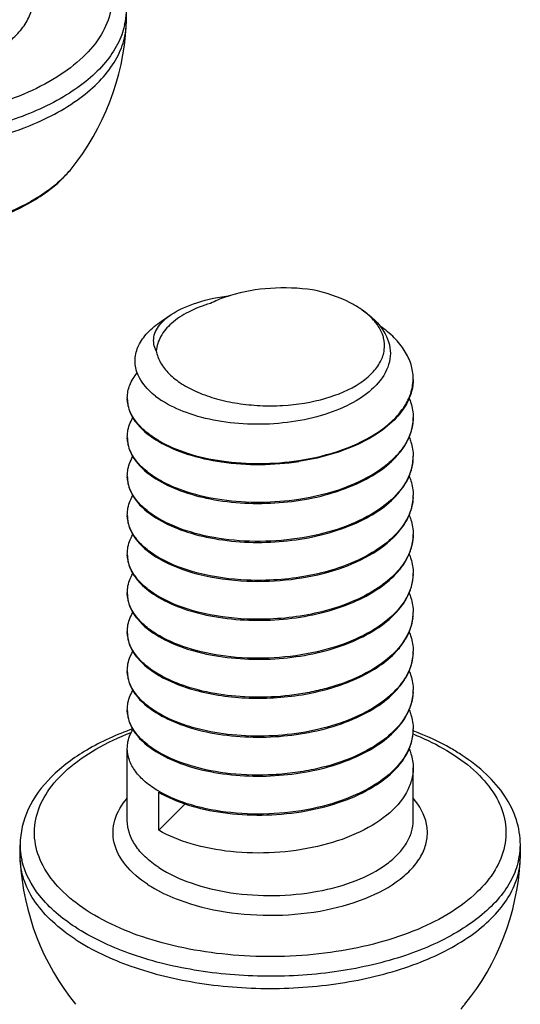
# Model space of a CAD drawing. Header units: millimetres. Extents: x 0 to 4620, y -1280 to 3267.
# Tile 32 of 103: x 2855 to 2864, y 1989 to 2006. Entities that reach past the tile are written whole.
import ezdxf

# ---------------------------------------------------------------- set-up
doc = ezdxf.new("R2010")
doc.units = ezdxf.units.MM
doc.header["$LTSCALE"] = 254.1
doc.layers.get('0').update_dxf_attribs({"linetype": 'CONTINUOUS'})

msp = doc.modelspace()

# ---------------------------------------------------------------- linework, layer by layer
at = {"color": 7, "linetype": 'Continuous'}
for p, q in [((2856.777, 2006.025), (2856.777, 2006.237)), ((2856.775, 2005.957), (2856.777, 2006.025)), ((2857.39, 2000.791), (2857.562, 2000.906)), ((2861.792, 1994.316), (2861.792, 1994.313)), ((2861.792, 1994.316), (2861.792, 1994.313)), ((2856.793, 1992.066), (2856.793, 1993.324)), ((2861.793, 1992.066), (2861.793, 1992.984)), ((2857.342, 1991.896), (2857.342, 1992.56)), ((2857.342, 1991.896), (2857.805, 1992.354)), ((2854.918, 1991.428), (2854.918, 1991.641)), ((2863.668, 1991.428), (2863.668, 1991.641)), ((2854.92, 1991.36), (2854.918, 1991.428)), ((2863.666, 1991.36), (2863.668, 1991.428))]:
    msp.add_line(p, q, dxfattribs=at)
for centre, radius, start, end in [((2855.555, 2006.238), 1.222, 350.1356, 359.9672), ((2852.402, 2006.203), 4.38, 321.0543, 356.7822), ((2855.517, 2006.245), 1.26, 347.1105, 350.1441), ((2854.285, 2004.698), 1.97, 313.8593, 317.3306), ((2854.427, 2004.567), 1.777, 317.3303, 321.025), ((2854.198, 2004.787), 2.094, 313.2478, 313.8878), ((2860.024, 1999.753), 1.514, 54.591, 56.2029), ((2857.934, 2000.262), 0.739, 135.8885, 138.3836), ((2860.984, 1999.792), 0.809, 355.99, 0.0027), ((2857.373, 1999.452), 0.58, 179.9965, 181.9285), ((2858.234, 2000.702), 1.545, 232.0923, 237.0295), ((2860.986, 1999.111), 0.807, 358.7991, 0.0009), ((2857.373, 1998.771), 0.58, 180.004, 181.6781), ((2858.321, 2000.374), 1.936, 239.6211, 239.8517), ((2860.979, 1998.431), 0.814, 353.3182, 358.7855), ((2860.985, 1998.43), 0.807, 358.7941, 359.9976), ((2860.971, 1998.432), 0.822, 352.5546, 353.3236), ((2857.373, 1998.09), 0.58, 180.004, 181.6781), ((2858.322, 1999.695), 1.938, 239.6211, 239.8539), ((2860.985, 1997.75), 0.807, 357.5974, 0.0028), ((2857.373, 1997.409), 0.58, 180.0034, 181.6768), ((2858.322, 1999.014), 1.937, 239.6211, 239.8528), ((2860.986, 1997.069), 0.807, 358.7948, 0.0014), ((2857.373, 1996.728), 0.58, 180.0032, 181.6763), ((2858.321, 1998.332), 1.936, 239.6211, 239.8516), ((2860.985, 1996.388), 0.808, 358.793, 359.9967), ((2857.372, 1996.048), 0.58, 179.9968, 181.676), ((2858.323, 1997.654), 1.939, 239.6211, 239.8552), ((2860.971, 1995.708), 0.822, 352.561, 353.288), ((2860.979, 1995.708), 0.814, 353.2825, 358.7852), ((2860.985, 1995.707), 0.807, 358.794, 359.9974), ((2857.373, 1995.367), 0.58, 180.0041, 181.6781), ((2858.322, 1996.971), 1.937, 239.6211, 239.8527), ((2860.986, 1995.026), 0.807, 357.8966, 0.0028), ((2857.373, 1994.686), 0.58, 180.0038, 181.6779), ((2858.322, 1996.291), 1.938, 239.6211, 239.8529), ((2860.986, 1994.346), 0.807, 357.9054, 0.0027), ((2857.373, 1994.005), 0.58, 180.0034, 181.6767), ((2858.323, 1995.613), 1.941, 239.6211, 239.8582), ((2860.985, 1993.665), 0.808, 358.7928, 359.9966), ((2858.321, 1994.928), 1.936, 239.6211, 239.8516), ((2858.322, 1994.248), 1.937, 239.6211, 239.8527), ((2856.136, 1991.641), 1.218, 180.0201, 188.3705), ((2862.446, 1991.641), 1.222, 350.1356, 359.9672), ((2856.156, 1991.644), 1.239, 188.3631, 189.8454), ((2859.293, 1991.606), 4.38, 183.2178, 218.9457), ((2856.177, 1991.648), 1.26, 189.8505, 192.8762), ((2859.293, 1991.606), 4.38, 321.0543, 356.7822), ((2862.408, 1991.648), 1.26, 347.1105, 350.1441), ((2861.318, 1989.97), 1.777, 317.3303, 321.025)]:
    msp.add_arc(centre, radius, start, end, dxfattribs=at)
for points, knots in [([(2855.621, 2007.805), (2855.779, 2007.701), (2856.06, 2007.481), (2856.376, 2007.083), (2856.538, 2006.648), (2856.527, 2006.199), (2856.345, 2005.768), (2856.013, 2005.375), (2855.547, 2005.028), (2854.967, 2004.736), (2854.291, 2004.509), (2853.281, 2004.3), (2851.962, 2004.244), (2850.469, 2004.477), (2849.558, 2004.85), (2849.182, 2005.096)], [0, 0, 0, 0, 0.056138, 0.105229, 0.149101, 0.191161, 0.235507, 0.285382, 0.342411, 0.40679, 0.477703, 0.553663, 0.712606, 0.866644, 1, 1, 1, 1]), ([(2850.809, 2005.273), (2851.069, 2005.176), (2851.631, 2005.038), (2852.501, 2004.982), (2853.362, 2005.071), (2854.127, 2005.294), (2854.655, 2005.593), (2854.949, 2005.888), (2855.09, 2006.117), (2855.159, 2006.358), (2855.146, 2006.693), (2855.014, 2006.923), (2854.902, 2007.052)], [0, 0, 0, 0, 0.147199, 0.304942, 0.46131, 0.604667, 0.726301, 0.778167, 0.824707, 0.867612, 0.909438, 1, 1, 1, 1]), ([(2856.745, 2005.963), (2856.719, 2005.849), (2856.631, 2005.617), (2856.411, 2005.297), (2856.106, 2004.999), (2855.573, 2004.624), (2854.734, 2004.256), (2853.583, 2003.992), (2852.336, 2003.908), (2851.094, 2004.012), (2849.958, 2004.293), (2849.278, 2004.61), (2848.987, 2004.801)], [0, 0, 0, 0, 0.040774, 0.085021, 0.133862, 0.187796, 0.31034, 0.448844, 0.595814, 0.742305, 0.879447, 1, 1, 1, 1]), ([(2848.987, 2004.588), (2849.29, 2004.39), (2850.002, 2004.063), (2851.188, 2003.782), (2852.481, 2003.693), (2853.766, 2003.806), (2854.933, 2004.109), (2855.764, 2004.519), (2856.268, 2004.93), (2856.54, 2005.252), (2856.718, 2005.596), (2856.768, 2005.839), (2856.775, 2005.957)], [0, 0, 0, 0, 0.122599, 0.262415, 0.411388, 0.559758, 0.697868, 0.818004, 0.870195, 0.917211, 0.95994, 1, 1, 1, 1]), ([(2849.541, 2002.968), (2849.757, 2002.826), (2850.251, 2002.585), (2851.072, 2002.35), (2851.973, 2002.233), (2852.899, 2002.237), (2853.796, 2002.364), (2854.61, 2002.607), (2855.297, 2002.955), (2855.667, 2003.275), (2855.808, 2003.45)], [0, 0, 0, 0, 0.115578, 0.243927, 0.380926, 0.520818, 0.657355, 0.784862, 0.899379, 1, 1, 1, 1]), ([(2855.633, 2003.261), (2855.475, 2003.113), (2855.085, 2002.844), (2854.397, 2002.55), (2853.597, 2002.35), (2852.442, 2002.223), (2851.275, 2002.31), (2850.214, 2002.618), (2849.748, 2002.844), (2849.544, 2002.974)], [0, 0, 0, 0, 0.101439, 0.218403, 0.347954, 0.485363, 0.760251, 0.886907, 1, 1, 1, 1]), ([(2860.034, 2001.339), (2859.79, 2001.373), (2859.303, 2001.39), (2858.821, 2001.31), (2858.595, 2001.241)], [0, 0, 0, 0, 0.509508, 1, 1, 1, 1]), ([(2860.867, 2001.012), (2860.81, 2001.049), (2860.551, 2001.2), (2860.26, 2001.292), (2860.034, 2001.339)], [0, 0, 0, 0, 0.226498, 1, 1, 1, 1]), ([(2858.248, 2001.101), (2858.115, 2001.063), (2857.873, 2000.972), (2857.57, 2000.777), (2857.366, 2000.543), (2857.306, 2000.358), (2857.3, 2000.272)], [0, 0, 0, 0, 0.311094, 0.579202, 0.804419, 1, 1, 1, 1]), ([(2857.562, 2000.906), (2857.698, 2000.998), (2858.038, 2001.143), (2858.396, 2001.216), (2858.594, 2001.241)], [0, 0, 0, 0, 0.451205, 1, 1, 1, 1]), ([(2858.595, 2001.241), (2858.564, 2001.231), (2858.445, 2001.192), (2858.33, 2001.144), (2858.248, 2001.101)], [0, 0, 0, 0, 0.260932, 1, 1, 1, 1]), ([(2860.901, 2000.988), (2860.933, 2000.967), (2861.048, 2000.885), (2861.153, 2000.786), (2861.217, 2000.704)], [0, 0, 0, 0, 0.26724, 1, 1, 1, 1]), ([(2861.153, 2000.749), (2861.137, 2000.77), (2861.063, 2000.86), (2860.974, 2000.936), (2860.902, 2000.987)], [0, 0, 0, 0, 0.233863, 1, 1, 1, 1]), ([(2856.965, 1999.89), (2856.938, 1999.966), (2856.912, 2000.13), (2856.981, 2000.379), (2857.147, 2000.608), (2857.302, 2000.732), (2857.39, 2000.791)], [0, 0, 0, 0, 0.223343, 0.450318, 0.704721, 1, 1, 1, 1]), ([(2857.3, 2000.272), (2857.28, 2000.309), (2857.251, 2000.389), (2857.251, 2000.565), (2857.322, 2000.686), (2857.382, 2000.753)], [0, 0, 0, 0, 0.245638, 0.481491, 1, 1, 1, 1]), ([(2857.403, 2000.776), (2857.415, 2000.788), (2857.464, 2000.835), (2857.518, 2000.877), (2857.562, 2000.906)], [0, 0, 0, 0, 0.235623, 1, 1, 1, 1]), ([(2861.276, 2000.499), (2861.271, 2000.521), (2861.243, 2000.61), (2861.196, 2000.692), (2861.153, 2000.749)], [0, 0, 0, 0, 0.23899, 1, 1, 1, 1]), ([(2861.217, 2000.704), (2861.302, 2000.595), (2861.398, 2000.402), (2861.396, 2000.128), (2861.356, 2000.001), (2861.329, 1999.94)], [0, 0, 0, 0, 0.511467, 0.75206, 1, 1, 1, 1]), ([(2861.793, 1999.792), (2861.793, 1999.875), (2861.766, 2000.045), (2861.649, 2000.288), (2861.463, 2000.514), (2861.306, 2000.643), (2861.218, 2000.704)], [0, 0, 0, 0, 0.221273, 0.455912, 0.713794, 1, 1, 1, 1]), ([(2857.3, 2000.272), (2857.312, 2000.2), (2857.368, 2000.052), (2857.525, 1999.857), (2857.749, 1999.685), (2858.031, 1999.54), (2858.361, 1999.426), (2858.726, 1999.349), (2859.114, 1999.31), (2859.632, 1999.313), (2860.236, 1999.408), (2860.769, 1999.627), (2861.078, 1999.874), (2861.228, 2000.072), (2861.302, 2000.286), (2861.293, 2000.432), (2861.276, 2000.499)], [0, 0, 0, 0, 0.044098, 0.093554, 0.15021, 0.214371, 0.285253, 0.361353, 0.44071, 0.521108, 0.67571, 0.809141, 0.865104, 0.913967, 0.957725, 1, 1, 1, 1]), ([(2861.329, 1999.94), (2861.209, 1999.676), (2860.798, 1999.36), (2860.172, 1999.122), (2859.586, 1999.005), (2858.975, 1998.976), (2858.381, 1999.032), (2857.846, 1999.169), (2857.528, 1999.318), (2857.393, 1999.406)], [0, 0, 0, 0, 0.202248, 0.330909, 0.471353, 0.616114, 0.757136, 0.886981, 1, 1, 1, 1]), ([(2856.793, 1999.452), (2856.793, 1999.528), (2856.826, 1999.689), (2856.913, 1999.826), (2856.966, 1999.891)], [0, 0, 0, 0, 0.47589, 1, 1, 1, 1]), ([(2857.284, 1999.483), (2857.246, 1999.513), (2857.115, 1999.626), (2857.008, 1999.773), (2856.965, 1999.89)], [0, 0, 0, 0, 0.278103, 1, 1, 1, 1]), ([(2859.792, 1998.357), (2860.054, 1998.397), (2860.544, 1998.514), (2861.097, 1998.776), (2861.438, 1999.047), (2861.625, 1999.261), (2861.749, 1999.492), (2861.785, 1999.656), (2861.791, 1999.735)], [0, 0, 0, 0, 0.307127, 0.580162, 0.700106, 0.808627, 0.90743, 1, 1, 1, 1]), ([(2861.793, 1999.775), (2861.793, 1999.747), (2861.787, 1999.634), (2861.757, 1999.523), (2861.724, 1999.444)], [0, 0, 0, 0, 0.246146, 1, 1, 1, 1]), ([(2856.793, 1999.435), (2856.793, 1999.407), (2856.801, 1999.291), (2856.844, 1999.179), (2856.889, 1999.104)], [0, 0, 0, 0, 0.242143, 1, 1, 1, 1]), ([(2857.342, 1998.704), (2857.261, 1998.751), (2857.115, 1998.851), (2856.939, 1999.03), (2856.825, 1999.225), (2856.795, 1999.365), (2856.793, 1999.432)], [0, 0, 0, 0, 0.296228, 0.556973, 0.787717, 1, 1, 1, 1]), ([(2861.724, 1999.444), (2861.712, 1999.414), (2861.652, 1999.29), (2861.569, 1999.179), (2861.497, 1999.103)], [0, 0, 0, 0, 0.23753, 1, 1, 1, 1]), ([(2861.723, 1999.445), (2861.735, 1999.418), (2861.774, 1999.311), (2861.793, 1999.196), (2861.793, 1999.111)], [0, 0, 0, 0, 0.256915, 1, 1, 1, 1]), ([(2856.793, 1998.771), (2856.793, 1998.799), (2856.801, 1998.916), (2856.845, 1999.029), (2856.891, 1999.105)], [0, 0, 0, 0, 0.242002, 1, 1, 1, 1]), ([(2856.889, 1999.104), (2856.913, 1999.065), (2857.034, 1998.896), (2857.203, 1998.768), (2857.342, 1998.687)], [0, 0, 0, 0, 0.222867, 1, 1, 1, 1]), ([(2861.497, 1999.103), (2861.302, 1998.893), (2860.748, 1998.554), (2860.134, 1998.392), (2859.794, 1998.34)], [0, 0, 0, 0, 0.453736, 1, 1, 1, 1]), ([(2861.793, 1999.094), (2861.791, 1999.013), (2861.762, 1998.846), (2861.645, 1998.608), (2861.461, 1998.387), (2861.12, 1998.108), (2860.56, 1997.838), (2860.061, 1997.717), (2859.794, 1997.677)], [0, 0, 0, 0, 0.092554, 0.190829, 0.298719, 0.418226, 0.691426, 1, 1, 1, 1]), ([(2861.723, 1998.76), (2861.734, 1998.787), (2861.774, 1998.894), (2861.793, 1999.009), (2861.793, 1999.094)], [0, 0, 0, 0, 0.256926, 1, 1, 1, 1]), ([(2856.793, 1998.754), (2856.793, 1998.726), (2856.801, 1998.61), (2856.844, 1998.498), (2856.889, 1998.423)], [0, 0, 0, 0, 0.242134, 1, 1, 1, 1]), ([(2857.342, 1998.023), (2857.261, 1998.071), (2857.114, 1998.171), (2856.938, 1998.351), (2856.825, 1998.546), (2856.795, 1998.687), (2856.793, 1998.754)], [0, 0, 0, 0, 0.296326, 0.557064, 0.787724, 1, 1, 1, 1]), ([(2857.348, 1998.7), (2857.504, 1998.61), (2857.864, 1998.46), (2858.682, 1998.283), (2859.348, 1998.29), (2859.792, 1998.357)], [0, 0, 0, 0, 0.215895, 0.462827, 1, 1, 1, 1]), ([(2861.497, 1998.422), (2861.522, 1998.448), (2861.611, 1998.551), (2861.684, 1998.668), (2861.723, 1998.76)], [0, 0, 0, 0, 0.264302, 1, 1, 1, 1]), ([(2861.725, 1998.761), (2861.736, 1998.734), (2861.775, 1998.628), (2861.793, 1998.514), (2861.793, 1998.43)], [0, 0, 0, 0, 0.256786, 1, 1, 1, 1]), ([(2857.342, 1998.687), (2857.498, 1998.596), (2857.858, 1998.445), (2858.679, 1998.266), (2859.349, 1998.273), (2859.794, 1998.34)], [0, 0, 0, 0, 0.215577, 0.462479, 1, 1, 1, 1]), ([(2856.793, 1998.09), (2856.793, 1998.118), (2856.801, 1998.235), (2856.845, 1998.348), (2856.891, 1998.424)], [0, 0, 0, 0, 0.242005, 1, 1, 1, 1]), ([(2856.889, 1998.423), (2856.913, 1998.384), (2857.034, 1998.215), (2857.203, 1998.087), (2857.342, 1998.006)], [0, 0, 0, 0, 0.222876, 1, 1, 1, 1]), ([(2857.342, 1998.006), (2857.481, 1997.925), (2857.799, 1997.786), (2858.527, 1997.608), (2859.518, 1997.577), (2860.482, 1997.784), (2861.133, 1998.104), (2861.393, 1998.31), (2861.497, 1998.422)], [0, 0, 0, 0, 0.109782, 0.234479, 0.508593, 0.776973, 0.895863, 1, 1, 1, 1]), ([(2861.725, 1998.084), (2861.736, 1998.111), (2861.775, 1998.216), (2861.793, 1998.33), (2861.793, 1998.413)], [0, 0, 0, 0, 0.25675, 1, 1, 1, 1]), ([(2861.786, 1998.325), (2861.767, 1998.178), (2861.633, 1997.869), (2861.239, 1997.501), (2860.691, 1997.212), (2860.029, 1997.018), (2859.306, 1996.929), (2858.583, 1996.951), (2857.92, 1997.079), (2857.52, 1997.239), (2857.349, 1997.338)], [0, 0, 0, 0, 0.088153, 0.192075, 0.315045, 0.453581, 0.600361, 0.746268, 0.882059, 1, 1, 1, 1]), ([(2856.793, 1998.073), (2856.793, 1998.045), (2856.801, 1997.929), (2856.844, 1997.818), (2856.889, 1997.743)], [0, 0, 0, 0, 0.242151, 1, 1, 1, 1]), ([(2857.342, 1997.342), (2857.261, 1997.39), (2857.114, 1997.49), (2856.938, 1997.67), (2856.825, 1997.865), (2856.795, 1998.006), (2856.793, 1998.073)], [0, 0, 0, 0, 0.296326, 0.557064, 0.787724, 1, 1, 1, 1]), ([(2859.794, 1997.677), (2859.35, 1997.609), (2858.683, 1997.602), (2857.865, 1997.779), (2857.504, 1997.929), (2857.349, 1998.019)], [0, 0, 0, 0, 0.537154, 0.784108, 1, 1, 1, 1]), ([(2861.497, 1997.741), (2861.522, 1997.768), (2861.612, 1997.872), (2861.686, 1997.991), (2861.725, 1998.084)], [0, 0, 0, 0, 0.264456, 1, 1, 1, 1]), ([(2861.723, 1998.084), (2861.734, 1998.057), (2861.774, 1997.95), (2861.793, 1997.835), (2861.793, 1997.75)], [0, 0, 0, 0, 0.256964, 1, 1, 1, 1]), ([(2856.793, 1997.409), (2856.793, 1997.437), (2856.801, 1997.554), (2856.845, 1997.667), (2856.891, 1997.743)], [0, 0, 0, 0, 0.241996, 1, 1, 1, 1]), ([(2856.889, 1997.743), (2856.912, 1997.703), (2857.034, 1997.535), (2857.203, 1997.406), (2857.342, 1997.325)], [0, 0, 0, 0, 0.222861, 1, 1, 1, 1]), ([(2857.342, 1997.325), (2857.481, 1997.244), (2857.799, 1997.105), (2858.527, 1996.927), (2859.518, 1996.897), (2860.482, 1997.103), (2861.133, 1997.423), (2861.393, 1997.629), (2861.497, 1997.741)], [0, 0, 0, 0, 0.10979, 0.234495, 0.508623, 0.776999, 0.895877, 1, 1, 1, 1]), ([(2861.792, 1997.716), (2861.788, 1997.613), (2861.736, 1997.397), (2861.544, 1997.106), (2861.254, 1996.846), (2860.731, 1996.539), (2859.927, 1996.298), (2859.239, 1996.251), (2858.885, 1996.266)], [0, 0, 0, 0, 0.087795, 0.184091, 0.293403, 0.416866, 0.6981, 1, 1, 1, 1]), ([(2861.724, 1997.402), (2861.736, 1997.429), (2861.775, 1997.535), (2861.793, 1997.649), (2861.793, 1997.733)], [0, 0, 0, 0, 0.256793, 1, 1, 1, 1]), ([(2856.793, 1997.392), (2856.793, 1997.364), (2856.801, 1997.249), (2856.844, 1997.137), (2856.889, 1997.062)], [0, 0, 0, 0, 0.242157, 1, 1, 1, 1]), ([(2857.342, 1996.662), (2857.261, 1996.709), (2857.114, 1996.81), (2856.938, 1996.989), (2856.825, 1997.185), (2856.795, 1997.325), (2856.793, 1997.392)], [0, 0, 0, 0, 0.29633, 0.557066, 0.787723, 1, 1, 1, 1]), ([(2861.497, 1997.06), (2861.522, 1997.087), (2861.612, 1997.19), (2861.685, 1997.309), (2861.724, 1997.402)], [0, 0, 0, 0, 0.264421, 1, 1, 1, 1]), ([(2861.723, 1997.403), (2861.734, 1997.376), (2861.774, 1997.269), (2861.793, 1997.154), (2861.793, 1997.069)], [0, 0, 0, 0, 0.256921, 1, 1, 1, 1]), ([(2856.793, 1996.728), (2856.793, 1996.757), (2856.801, 1996.874), (2856.845, 1996.986), (2856.891, 1997.062)], [0, 0, 0, 0, 0.241992, 1, 1, 1, 1]), ([(2856.889, 1997.062), (2856.912, 1997.022), (2857.033, 1996.854), (2857.203, 1996.726), (2857.342, 1996.644)], [0, 0, 0, 0, 0.222855, 1, 1, 1, 1]), ([(2858.885, 1996.249), (2859.143, 1996.238), (2859.655, 1996.258), (2860.383, 1996.406), (2861.013, 1996.662), (2861.364, 1996.917), (2861.497, 1997.06)], [0, 0, 0, 0, 0.27618, 0.545343, 0.790367, 1, 1, 1, 1]), ([(2861.793, 1997.052), (2861.79, 1996.948), (2861.742, 1996.731), (2861.554, 1996.436), (2861.265, 1996.173), (2860.742, 1995.863), (2859.933, 1995.618), (2859.241, 1995.57), (2858.885, 1995.586)], [0, 0, 0, 0, 0.087732, 0.183728, 0.292742, 0.416044, 0.697481, 1, 1, 1, 1]), ([(2861.723, 1996.718), (2861.734, 1996.745), (2861.774, 1996.852), (2861.793, 1996.967), (2861.793, 1997.052)], [0, 0, 0, 0, 0.256921, 1, 1, 1, 1]), ([(2856.793, 1996.711), (2856.793, 1996.683), (2856.801, 1996.567), (2856.845, 1996.454), (2856.89, 1996.379)], [0, 0, 0, 0, 0.242047, 1, 1, 1, 1]), ([(2857.342, 1995.981), (2857.261, 1996.028), (2857.114, 1996.129), (2856.938, 1996.308), (2856.825, 1996.504), (2856.795, 1996.644), (2856.793, 1996.711)], [0, 0, 0, 0, 0.29633, 0.55706, 0.78772, 1, 1, 1, 1]), ([(2857.342, 1996.644), (2857.555, 1996.52), (2858.064, 1996.333), (2858.597, 1996.262), (2858.885, 1996.249)], [0, 0, 0, 0, 0.46141, 1, 1, 1, 1]), ([(2858.885, 1996.266), (2858.599, 1996.279), (2858.068, 1996.349), (2857.561, 1996.534), (2857.348, 1996.658)], [0, 0, 0, 0, 0.538211, 1, 1, 1, 1]), ([(2861.497, 1996.379), (2861.521, 1996.405), (2861.611, 1996.508), (2861.684, 1996.626), (2861.723, 1996.718)], [0, 0, 0, 0, 0.264318, 1, 1, 1, 1]), ([(2861.724, 1996.718), (2861.736, 1996.692), (2861.775, 1996.586), (2861.793, 1996.472), (2861.793, 1996.388)], [0, 0, 0, 0, 0.256791, 1, 1, 1, 1]), ([(2856.793, 1996.048), (2856.793, 1996.076), (2856.801, 1996.192), (2856.845, 1996.304), (2856.89, 1996.379)], [0, 0, 0, 0, 0.242097, 1, 1, 1, 1]), ([(2856.89, 1996.379), (2856.914, 1996.339), (2857.035, 1996.172), (2857.204, 1996.045), (2857.342, 1995.964)], [0, 0, 0, 0, 0.222982, 1, 1, 1, 1]), ([(2857.342, 1995.964), (2857.481, 1995.882), (2857.799, 1995.744), (2858.527, 1995.565), (2859.518, 1995.535), (2860.482, 1995.741), (2861.132, 1996.061), (2861.393, 1996.267), (2861.497, 1996.379)], [0, 0, 0, 0, 0.109782, 0.234478, 0.508578, 0.776957, 0.895854, 1, 1, 1, 1]), ([(2861.793, 1996.371), (2861.791, 1996.298), (2861.767, 1996.148), (2861.635, 1995.849), (2861.311, 1995.508), (2860.769, 1995.201), (2860.101, 1994.99), (2859.363, 1994.889), (2858.62, 1994.904), (2857.938, 1995.03), (2857.525, 1995.194), (2857.349, 1995.296)], [0, 0, 0, 0, 0.042702, 0.0876, 0.189171, 0.310438, 0.448543, 0.596069, 0.743455, 0.880867, 1, 1, 1, 1]), ([(2861.723, 1996.037), (2861.734, 1996.064), (2861.774, 1996.171), (2861.793, 1996.286), (2861.793, 1996.371)], [0, 0, 0, 0, 0.256926, 1, 1, 1, 1]), ([(2856.793, 1996.031), (2856.793, 1996.003), (2856.801, 1995.887), (2856.844, 1995.775), (2856.889, 1995.7)], [0, 0, 0, 0, 0.242144, 1, 1, 1, 1]), ([(2857.342, 1995.3), (2857.261, 1995.347), (2857.114, 1995.448), (2856.938, 1995.628), (2856.825, 1995.823), (2856.795, 1995.963), (2856.793, 1996.031)], [0, 0, 0, 0, 0.29633, 0.557056, 0.787723, 1, 1, 1, 1]), ([(2858.885, 1995.586), (2858.599, 1995.598), (2858.068, 1995.669), (2857.561, 1995.853), (2857.349, 1995.977)], [0, 0, 0, 0, 0.538202, 1, 1, 1, 1]), ([(2861.497, 1995.698), (2861.522, 1995.725), (2861.611, 1995.828), (2861.684, 1995.945), (2861.723, 1996.037)], [0, 0, 0, 0, 0.264301, 1, 1, 1, 1]), ([(2861.725, 1996.037), (2861.736, 1996.011), (2861.775, 1995.905), (2861.793, 1995.791), (2861.793, 1995.707)], [0, 0, 0, 0, 0.256783, 1, 1, 1, 1]), ([(2856.793, 1995.367), (2856.793, 1995.395), (2856.801, 1995.512), (2856.845, 1995.625), (2856.891, 1995.701)], [0, 0, 0, 0, 0.242, 1, 1, 1, 1]), ([(2856.889, 1995.7), (2856.913, 1995.661), (2857.034, 1995.492), (2857.203, 1995.364), (2857.342, 1995.283)], [0, 0, 0, 0, 0.222865, 1, 1, 1, 1]), ([(2857.342, 1995.283), (2857.481, 1995.201), (2857.799, 1995.063), (2858.527, 1994.884), (2859.518, 1994.854), (2860.482, 1995.06), (2861.133, 1995.381), (2861.393, 1995.586), (2861.497, 1995.698)], [0, 0, 0, 0, 0.109782, 0.23448, 0.508593, 0.776971, 0.895862, 1, 1, 1, 1]), ([(2861.786, 1995.602), (2861.77, 1995.478), (2861.672, 1995.22), (2861.379, 1994.894), (2860.962, 1994.62), (2860.542, 1994.447), (2860.166, 1994.342), (2859.761, 1994.259), (2859.24, 1994.208), (2858.624, 1994.229), (2858.223, 1994.297), (2858.033, 1994.346)], [0, 0, 0, 0, 0.086738, 0.185779, 0.30083, 0.430915, 0.500464, 0.57209, 0.718368, 0.863211, 1, 1, 1, 1]), ([(2861.725, 1995.361), (2861.736, 1995.387), (2861.775, 1995.493), (2861.793, 1995.607), (2861.793, 1995.69)], [0, 0, 0, 0, 0.256752, 1, 1, 1, 1]), ([(2856.793, 1995.35), (2856.793, 1995.322), (2856.801, 1995.206), (2856.844, 1995.094), (2856.889, 1995.019)], [0, 0, 0, 0, 0.24213, 1, 1, 1, 1]), ([(2857.342, 1994.619), (2857.261, 1994.667), (2857.114, 1994.767), (2856.938, 1994.947), (2856.825, 1995.142), (2856.795, 1995.283), (2856.793, 1995.35)], [0, 0, 0, 0, 0.296326, 0.557064, 0.787724, 1, 1, 1, 1]), ([(2861.498, 1995.018), (2861.522, 1995.045), (2861.612, 1995.149), (2861.686, 1995.268), (2861.725, 1995.361)], [0, 0, 0, 0, 0.264445, 1, 1, 1, 1]), ([(2861.723, 1995.361), (2861.734, 1995.334), (2861.774, 1995.227), (2861.793, 1995.111), (2861.793, 1995.026)], [0, 0, 0, 0, 0.256964, 1, 1, 1, 1]), ([(2856.793, 1994.686), (2856.793, 1994.714), (2856.801, 1994.831), (2856.845, 1994.944), (2856.891, 1995.019)], [0, 0, 0, 0, 0.24201, 1, 1, 1, 1]), ([(2856.889, 1995.019), (2856.913, 1994.98), (2857.034, 1994.811), (2857.203, 1994.683), (2857.342, 1994.602)], [0, 0, 0, 0, 0.222883, 1, 1, 1, 1]), ([(2858.03, 1994.33), (2858.338, 1994.25), (2858.991, 1994.17), (2859.956, 1994.248), (2860.828, 1994.511), (2861.321, 1994.828), (2861.498, 1995.018)], [0, 0, 0, 0, 0.260297, 0.533095, 0.787459, 1, 1, 1, 1]), ([(2861.792, 1994.997), (2861.788, 1994.871), (2861.711, 1994.603), (2861.433, 1994.259), (2861.022, 1993.97), (2860.502, 1993.745), (2859.906, 1993.595), (2859.271, 1993.528), (2858.637, 1993.546), (2858.225, 1993.615), (2858.03, 1993.666)], [0, 0, 0, 0, 0.085985, 0.183366, 0.297083, 0.426706, 0.568249, 0.715669, 0.861934, 1, 1, 1, 1]), ([(2861.725, 1994.68), (2861.736, 1994.707), (2861.775, 1994.812), (2861.793, 1994.926), (2861.793, 1995.009)], [0, 0, 0, 0, 0.256751, 1, 1, 1, 1]), ([(2856.793, 1994.669), (2856.793, 1994.641), (2856.801, 1994.526), (2856.844, 1994.414), (2856.889, 1994.339)], [0, 0, 0, 0, 0.242155, 1, 1, 1, 1]), ([(2857.342, 1993.938), (2857.261, 1993.986), (2857.114, 1994.086), (2856.938, 1994.266), (2856.825, 1994.461), (2856.795, 1994.602), (2856.793, 1994.669)], [0, 0, 0, 0, 0.296326, 0.557064, 0.787724, 1, 1, 1, 1]), ([(2857.342, 1994.602), (2857.391, 1994.573), (2857.61, 1994.458), (2857.846, 1994.377), (2858.03, 1994.33)], [0, 0, 0, 0, 0.230447, 1, 1, 1, 1]), ([(2858.033, 1994.346), (2857.969, 1994.362), (2857.733, 1994.43), (2857.504, 1994.525), (2857.349, 1994.615)], [0, 0, 0, 0, 0.268946, 1, 1, 1, 1]), ([(2861.497, 1994.337), (2861.522, 1994.364), (2861.612, 1994.468), (2861.686, 1994.587), (2861.725, 1994.68)], [0, 0, 0, 0, 0.264465, 1, 1, 1, 1]), ([(2861.723, 1994.68), (2861.734, 1994.653), (2861.774, 1994.546), (2861.793, 1994.431), (2861.793, 1994.346)], [0, 0, 0, 0, 0.256961, 1, 1, 1, 1]), ([(2856.793, 1994.005), (2856.793, 1994.034), (2856.801, 1994.15), (2856.845, 1994.263), (2856.891, 1994.339)], [0, 0, 0, 0, 0.241995, 1, 1, 1, 1]), ([(2856.889, 1994.339), (2856.912, 1994.299), (2857.034, 1994.131), (2857.203, 1994.002), (2857.342, 1993.921)], [0, 0, 0, 0, 0.222858, 1, 1, 1, 1]), ([(2857.342, 1993.921), (2857.481, 1993.84), (2857.799, 1993.702), (2858.527, 1993.523), (2859.518, 1993.493), (2860.482, 1993.699), (2861.133, 1994.019), (2861.393, 1994.225), (2861.497, 1994.337)], [0, 0, 0, 0, 0.109788, 0.234491, 0.508612, 0.776988, 0.89587, 1, 1, 1, 1]), ([(2861.792, 1994.313), (2861.786, 1994.165), (2861.677, 1993.844), (2861.298, 1993.458), (2860.755, 1993.153), (2860.21, 1992.983), (2859.729, 1992.896), (2859.228, 1992.849), (2858.614, 1992.862), (2857.935, 1992.989), (2857.524, 1993.152), (2857.348, 1993.254)], [0, 0, 0, 0, 0.087125, 0.189152, 0.310777, 0.449028, 0.522244, 0.596627, 0.743829, 0.88102, 1, 1, 1, 1]), ([(2861.723, 1993.995), (2861.734, 1994.022), (2861.774, 1994.129), (2861.793, 1994.244), (2861.793, 1994.329)], [0, 0, 0, 0, 0.256918, 1, 1, 1, 1]), ([(2856.793, 1993.988), (2856.793, 1993.96), (2856.801, 1993.845), (2856.844, 1993.733), (2856.889, 1993.658)], [0, 0, 0, 0, 0.242156, 1, 1, 1, 1]), ([(2857.342, 1993.258), (2857.261, 1993.305), (2857.114, 1993.406), (2856.938, 1993.585), (2856.825, 1993.781), (2856.795, 1993.921), (2856.793, 1993.988)], [0, 0, 0, 0, 0.296331, 0.557065, 0.787722, 1, 1, 1, 1]), ([(2858.03, 1993.666), (2857.966, 1993.682), (2857.731, 1993.75), (2857.503, 1993.845), (2857.349, 1993.934)], [0, 0, 0, 0, 0.268879, 1, 1, 1, 1]), ([(2861.497, 1993.656), (2861.521, 1993.682), (2861.611, 1993.785), (2861.684, 1993.903), (2861.723, 1993.995)], [0, 0, 0, 0, 0.264325, 1, 1, 1, 1]), ([(2861.724, 1993.995), (2861.736, 1993.969), (2861.775, 1993.863), (2861.793, 1993.749), (2861.793, 1993.665)], [0, 0, 0, 0, 0.256792, 1, 1, 1, 1]), ([(2856.886, 1993.666), (2856.608, 1993.567), (2856.098, 1993.338), (2855.459, 1992.87), (2855.026, 1992.3), (2854.918, 1991.853), (2854.918, 1991.641)], [0, 0, 0, 0, 0.295565, 0.556561, 0.787035, 1, 1, 1, 1]), ([(2856.074, 1990.499), (2855.911, 1990.605), (2855.624, 1990.832), (2855.305, 1991.243), (2855.149, 1991.693), (2855.178, 1992.157), (2855.388, 1992.597), (2855.753, 1992.994), (2856.256, 1993.341), (2856.648, 1993.522), (2856.861, 1993.603)], [0, 0, 0, 0, 0.136425, 0.255286, 0.361475, 0.463996, 0.573341, 0.697359, 0.839597, 1, 1, 1, 1]), ([(2856.793, 1993.324), (2856.793, 1993.353), (2856.801, 1993.47), (2856.845, 1993.582), (2856.891, 1993.658)], [0, 0, 0, 0, 0.241993, 1, 1, 1, 1]), ([(2856.889, 1993.658), (2856.912, 1993.618), (2857.033, 1993.45), (2857.203, 1993.322), (2857.342, 1993.241)], [0, 0, 0, 0, 0.222856, 1, 1, 1, 1]), ([(2857.342, 1993.241), (2857.481, 1993.159), (2857.799, 1993.021), (2858.527, 1992.842), (2859.518, 1992.812), (2860.482, 1993.018), (2861.132, 1993.338), (2861.393, 1993.544), (2861.497, 1993.656)], [0, 0, 0, 0, 0.109781, 0.234476, 0.508575, 0.776955, 0.895852, 1, 1, 1, 1]), ([(2861.793, 1993.648), (2861.791, 1993.575), (2861.767, 1993.425), (2861.635, 1993.126), (2861.311, 1992.785), (2860.769, 1992.478), (2860.101, 1992.266), (2859.363, 1992.165), (2858.62, 1992.181), (2857.938, 1992.307), (2857.525, 1992.47), (2857.349, 1992.573)], [0, 0, 0, 0, 0.042703, 0.087601, 0.189173, 0.310439, 0.448543, 0.59607, 0.743456, 0.880867, 1, 1, 1, 1]), ([(2861.723, 1993.314), (2861.734, 1993.341), (2861.774, 1993.448), (2861.793, 1993.563), (2861.793, 1993.648)], [0, 0, 0, 0, 0.256922, 1, 1, 1, 1]), ([(2861.79, 1993.578), (2861.856, 1993.551), (2862.105, 1993.446), (2862.345, 1993.317), (2862.512, 1993.208)], [0, 0, 0, 0, 0.262817, 1, 1, 1, 1]), ([(2862.649, 1993.204), (2862.586, 1993.246), (2862.313, 1993.412), (2862.021, 1993.546), (2861.793, 1993.632)], [0, 0, 0, 0, 0.237804, 1, 1, 1, 1]), ([(2862.512, 1993.208), (2862.67, 1993.104), (2862.951, 1992.884), (2863.267, 1992.486), (2863.429, 1992.051), (2863.418, 1991.602), (2863.236, 1991.171), (2862.904, 1990.778), (2862.439, 1990.431), (2861.858, 1990.139), (2861.182, 1989.912), (2860.172, 1989.703), (2858.853, 1989.647), (2857.361, 1989.88), (2856.449, 1990.253), (2856.074, 1990.499)], [0, 0, 0, 0, 0.056138, 0.105229, 0.149101, 0.191161, 0.235507, 0.285382, 0.342411, 0.40679, 0.477703, 0.553663, 0.712606, 0.866644, 1, 1, 1, 1]), ([(2857.342, 1992.577), (2857.259, 1992.625), (2857.11, 1992.728), (2856.932, 1992.912), (2856.819, 1993.112), (2856.793, 1993.256), (2856.793, 1993.324)], [0, 0, 0, 0, 0.29699, 0.557561, 0.787708, 1, 1, 1, 1]), ([(2857.342, 1992.56), (2857.5, 1992.467), (2857.868, 1992.314), (2858.478, 1992.184), (2859.149, 1992.144), (2859.83, 1992.201), (2860.475, 1992.355), (2861.16, 1992.646), (2861.597, 1993.017), (2861.723, 1993.314)], [0, 0, 0, 0, 0.114666, 0.246149, 0.388063, 0.53262, 0.671864, 0.798881, 1, 1, 1, 1]), ([(2861.724, 1993.314), (2861.736, 1993.288), (2861.775, 1993.182), (2861.793, 1993.068), (2861.793, 1992.984)], [0, 0, 0, 0, 0.256789, 1, 1, 1, 1]), ([(2863.668, 1991.641), (2863.668, 1991.788), (2863.618, 1992.092), (2863.406, 1992.514), (2863.076, 1992.893), (2862.8, 1993.105), (2862.649, 1993.204)], [0, 0, 0, 0, 0.228344, 0.465942, 0.721136, 1, 1, 1, 1]), ([(2861.793, 1992.984), (2861.793, 1992.911), (2861.772, 1992.76), (2861.644, 1992.458), (2861.323, 1992.113), (2860.78, 1991.802), (2860.11, 1991.587), (2859.368, 1991.485), (2858.62, 1991.5), (2857.933, 1991.627), (2857.518, 1991.792), (2857.342, 1991.896)], [0, 0, 0, 0, 0.042695, 0.087469, 0.188679, 0.309733, 0.447871, 0.595618, 0.743285, 0.880884, 1, 1, 1, 1]), ([(2857.147, 1990.95), (2857.003, 1991.045), (2856.755, 1991.249), (2856.564, 1991.596), (2856.534, 1991.875), (2856.579, 1992.153), (2856.695, 1992.343), (2856.791, 1992.453)], [0, 0, 0, 0, 0.289092, 0.530326, 0.642271, 0.754784, 1, 1, 1, 1]), ([(2857.7, 1990.676), (2857.96, 1990.579), (2858.522, 1990.441), (2859.392, 1990.385), (2860.253, 1990.474), (2861.018, 1990.697), (2861.546, 1990.996), (2861.84, 1991.292), (2861.982, 1991.52), (2862.05, 1991.761), (2862.037, 1992.096), (2861.905, 1992.326), (2861.793, 1992.455)], [0, 0, 0, 0, 0.147199, 0.304942, 0.46131, 0.604667, 0.726301, 0.778167, 0.824707, 0.867612, 0.909438, 1, 1, 1, 1]), ([(2857.342, 1991.245), (2857.259, 1991.3), (2857.108, 1991.415), (2856.93, 1991.618), (2856.819, 1991.837), (2856.793, 1991.992), (2856.793, 1992.066)], [0, 0, 0, 0, 0.290599, 0.549507, 0.782302, 1, 1, 1, 1]), ([(2857.342, 1991.245), (2857.517, 1991.13), (2857.93, 1990.942), (2858.617, 1990.781), (2859.365, 1990.734), (2860.107, 1990.804), (2860.776, 1990.984), (2861.249, 1991.227), (2861.53, 1991.468), (2861.679, 1991.657), (2861.772, 1991.858), (2861.793, 1991.998), (2861.793, 1992.066)], [0, 0, 0, 0, 0.123265, 0.263943, 0.413703, 0.562481, 0.700389, 0.819666, 0.871274, 0.917716, 0.960028, 1, 1, 1, 1]), ([(2855.878, 1989.991), (2855.739, 1990.083), (2855.486, 1990.276), (2855.182, 1990.613), (2854.983, 1990.976), (2854.927, 1991.235), (2854.92, 1991.36)], [0, 0, 0, 0, 0.289447, 0.548623, 0.782319, 1, 1, 1, 1]), ([(2855.878, 1990.204), (2855.648, 1990.355), (2855.252, 1990.682), (2855, 1991.143), (2854.949, 1991.367)], [0, 0, 0, 0, 0.545378, 1, 1, 1, 1]), ([(2863.637, 1991.367), (2863.61, 1991.252), (2863.522, 1991.02), (2863.302, 1990.7), (2862.997, 1990.403), (2862.464, 1990.027), (2861.625, 1989.659), (2860.474, 1989.395), (2859.227, 1989.311), (2857.985, 1989.415), (2856.85, 1989.696), (2856.169, 1990.014), (2855.878, 1990.204)], [0, 0, 0, 0, 0.040774, 0.085021, 0.133862, 0.187796, 0.31034, 0.448844, 0.595814, 0.742305, 0.879447, 1, 1, 1, 1]), ([(2855.878, 1989.991), (2856.181, 1989.793), (2856.893, 1989.466), (2858.079, 1989.185), (2859.372, 1989.096), (2860.657, 1989.209), (2861.824, 1989.512), (2862.656, 1989.922), (2863.159, 1990.333), (2863.431, 1990.655), (2863.609, 1990.999), (2863.659, 1991.242), (2863.666, 1991.36)], [0, 0, 0, 0, 0.122599, 0.262415, 0.411388, 0.559758, 0.697868, 0.818004, 0.870195, 0.917211, 0.95994, 1, 1, 1, 1]), ([(2857.147, 1990.95), (2857.187, 1990.924), (2857.364, 1990.817), (2857.553, 1990.731), (2857.7, 1990.676)], [0, 0, 0, 0, 0.23562, 1, 1, 1, 1])]:
    msp.add_open_spline(points, degree=3, knots=knots, dxfattribs=at)

doc.saveas('drawing.dxf')
